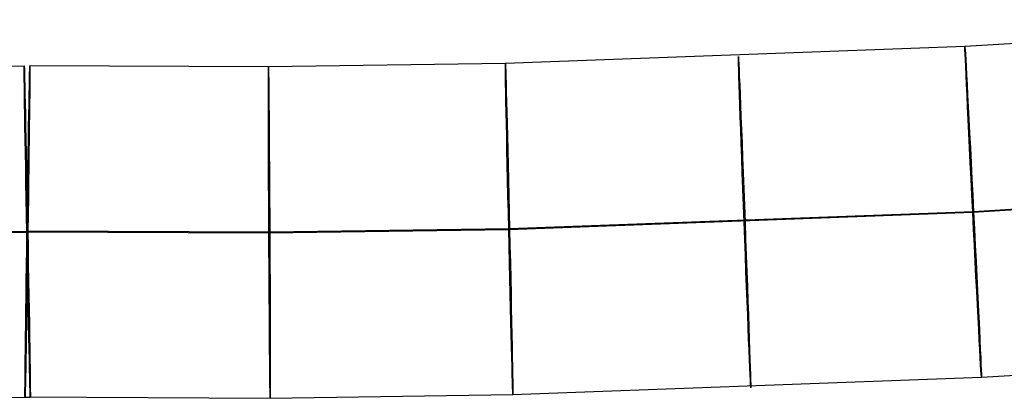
# Model space of a CAD drawing. Extents: x -1634 to -184, y -278 to 263.
# Tile 25 of 242: x -1379 to -1319, y -207 to -184. Entities that reach past the tile are written whole.
import ezdxf

# ---------------------------------------------------------------- set-up
doc = ezdxf.new("R2010")
doc.units = 0
doc.layers.add('PREDEFINITO', color=7, linetype='CONTINUOUS')

msp = doc.modelspace()

# ---------------------------------------------------------------- linework, layer by layer
at = {"layer": 'PREDEFINITO'}
for p, q in [((-1295.562, -183.826, 296.96), (-1321.645, -185.451, 297.031)), ((-1321.645, -185.451, 297.031), (-1349.378, -186.475, 297.106)), ((-1349.378, -186.475, 297.106), (-1363.681, -186.678, 297.144)), ((-1392.821, -186.733, 297.221), (-1378.422, -186.616, 297.182)), ((-1378.053, -206.612, 297.222), (-1378.422, -186.616, 297.196)), ((-1378.373, -206.613, 297.223), (-1378.08, -186.615, 297.196)), ((-1363.681, -186.678, 297.144), (-1378.08, -186.615, 297.182)), ((-1294.789, -193.821, 286.986), (-1321.17, -195.465, 287.057)), ((-1294.739, -193.767, 306.985), (-1321.119, -195.411, 307.057)), ((-1321.17, -195.465, 287.057), (-1349.178, -196.5, 287.133)), ((-1321.119, -195.411, 307.057), (-1349.126, -196.445, 307.133)), ((-1392.863, -196.761, 287.248), (-1378.263, -196.641, 287.209)), ((-1392.81, -196.706, 307.248), (-1378.211, -196.587, 307.209)), ((-1378.264, -196.627, 287.209), (-1378.211, -196.6, 307.209)), ((-1378.253, -196.627, 287.209), (-1378.2, -196.6, 307.209)), ((-1363.653, -196.705, 287.171), (-1378.253, -196.641, 287.209)), ((-1363.601, -196.651, 307.171), (-1378.2, -196.587, 307.209)), ((-1349.178, -196.5, 287.133), (-1363.653, -196.705, 287.171)), ((-1349.126, -196.445, 307.133), (-1363.601, -196.651, 307.171)), ((-1293.966, -203.762, 297.011), (-1320.644, -205.425, 297.083)), ((-1320.644, -205.425, 297.083), (-1348.925, -206.47, 297.159)), ((-1392.853, -206.733, 297.275), (-1378.053, -206.612, 297.236)), ((-1363.573, -206.678, 297.198), (-1378.373, -206.613, 297.237)), ((-1348.925, -206.47, 297.159), (-1363.573, -206.678, 297.198))]:
    msp.add_line(p, q, dxfattribs=at)
at = {"layer": 'PREDEFINITO', "extrusion": (-0.998744, -0.050035, 0.002702)}
msp.add_circle((129.089, 293.465, 1330.066), 10, dxfattribs=at)
at = {"layer": 'PREDEFINITO', "extrusion": (-0.999741, -0.02261, 0.002664)}
msp.add_circle((165.918, 293.527, 1354.036), 10, dxfattribs=at)
at = {"layer": 'PREDEFINITO', "extrusion": (-0.999297, -0.037404, 0.002684)}
msp.add_circle((145.974, 293.494, 1342.134), 10, dxfattribs=at)
at = {"layer": 'PREDEFINITO', "extrusion": (-0.999982, -0.005386, 0.002641)}
msp.add_circle((189.331, 293.566, 1365.447), 10, dxfattribs=at)
at = {"layer": 'PREDEFINITO', "extrusion": (0.999826, 0.018449, -0.00266)}
msp.add_arc((-171.153, 293.533, -1382.416), 10, 359.92565, 359.84587, dxfattribs=at)
at = {"layer": 'PREDEFINITO', "extrusion": (0.999889, -0.01467, -0.002616)}
msp.add_arc((-216.812, 293.611, -1375.967), 10, 359.92064, 359.84087, dxfattribs=at)
at = {"layer": 'PREDEFINITO', "extrusion": (0.999826, 0.018447, -0.00266)}
msp.add_arc((-171.156, 293.533, -1382.415), 10, 359.84587, 359.92565, dxfattribs=at)
at = {"layer": 'PREDEFINITO', "extrusion": (0.999889, -0.014674, -0.002616)}
msp.add_arc((-216.817, 293.612, -1375.966), 10, 359.84087, 359.92064, dxfattribs=at)

doc.saveas('drawing.dxf')
